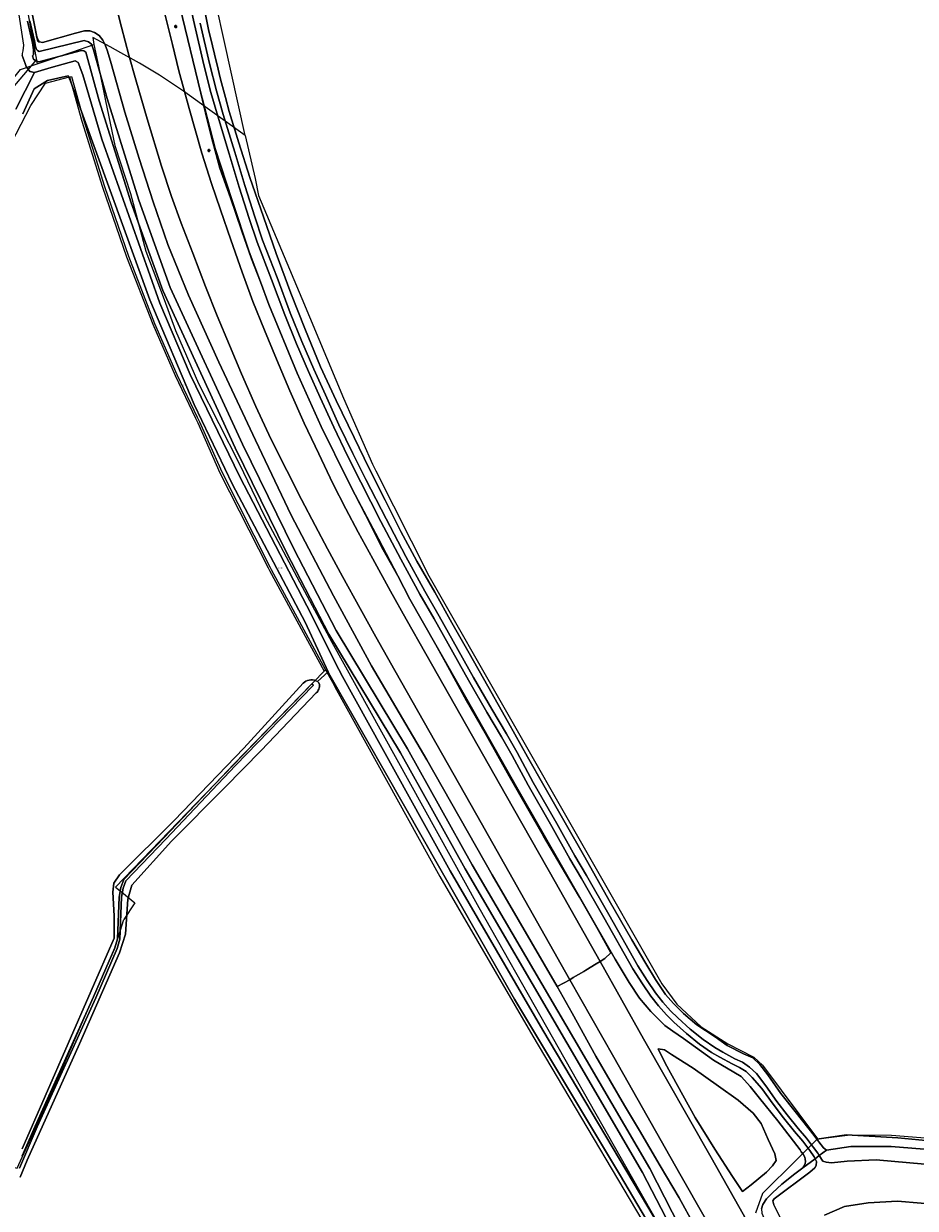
# Model space of a CAD drawing. Header units: metres. Extents: x 250001 to 257773, y 598992 to 609118.
# Tile 13 of 256: x 251328 to 251558, y 600204 to 600510. Entities that reach past the tile are written whole.
import ezdxf
from ezdxf.enums import TextEntityAlignment as Align
from ezdxf.lldxf.tags import DXFTag

# ---------------------------------------------------------------- set-up
doc = ezdxf.new("R2010")
doc.units = ezdxf.units.M
for name, color, linetype, lineweight in [('B-WE-GR-BOUWLAND-GV', 252, 'Continuous', 13), ('B-WE-GR-GRAS-GV', 252, 'Continuous', 13), ('B-WE-GR-GROENVOORZIENING-GV', 252, 'Continuous', 18), ('B-WE-GR-STRUIK-GV', 252, 'Continuous', 13), ('B-WE-KG-GRENS_PERCEEL-G', 150, 'KG-PERCEEL', 18), ('B-WE-KG-GRENS_PERCEEL-S', 150, 'Continuous', 25), ('B-WE-KL-ET_LS_OV_LICHTMAST-S', 252, 'Continuous', 25), ('B-WE-KW-KUNSTWERK_DUIKER-G', 252, 'Continuous', 18), ('B-WE-OG-WATER-GV', 252, 'Continuous', 18), ('B-WE-OG-WATER_SLOOT-GV', 252, 'Continuous', 18), ('B-WE-VH-VERHARDING_GESLOTEN-GV', 252, 'Continuous', 18), ('X-XX-AL-REFERENTIE-G', 7, 'Continuous', 18)]:
    doc.layers.add(name, color=color, linetype=linetype, lineweight=lineweight)
doc.styles.add('NLCS-ISO', font='NLCS-ISO.ttf')
doc.styles.get("Standard").update_dxf_attribs({"font": 'NLCS-ISO.ttf'})
tags = doc.linetypes.add('KG-PERCEEL', pattern='A,5.5,-2,["P",Standard,S=1.8,R=0,X=-0.5,Y=-0.9],-2,5.5,-2,[5,NLCS.SHX,S=0.75,R=0,X=0,Y=0],-2', length=19).pattern_tags.tags
tags[6] = DXFTag(74, 10)

# ---------------------------------------------------------------- blocks, each defined once
blk = doc.blocks.new('SKG-PERCEELNUMMER-SO')
at = {"style": 'NLCS-ISO', "oblique": 10, "flags": 1}
blk.add_attdef('GEMEENTECODE', text='', height=1.8, dxfattribs=at).set_placement((0, 2.6), align=Align.MIDDLE_CENTER)
at = {"style": 'NLCS-ISO', "oblique": 10}
blk.add_attdef('SECTIE', text='', height=1.8, dxfattribs=at).set_placement((-0.5, 0), align=Align.MIDDLE_RIGHT)
blk.add_attdef('PERCEELNUMMER', text='', height=1.8, dxfattribs=at).set_placement((0.5, 0), align=Align.MIDDLE_LEFT)
blk = doc.blocks.new('BS2021-132-Xref-KAD-20210617')
at = {"layer": 'B-WE-KG-GRENS_PERCEEL-G', "flags": 128}
for points in [[(251384.873, 600481.371), (251372.076, 600539.579), (251368.922, 600553.899), (251352.591, 600638.774), (251339.944, 600701.059), (251339.402, 600726.685), (251327.063, 600793.76), (251326.463, 600797.321), (251326.835, 600809.987), (251329.658, 600813.191)], [(251293.277, 600734.708), (251296.179, 600718.896), (251308.159, 600653.482), (251318.338, 600576.507), (251320.045, 600563.549), (251323.51, 600541.809), (251325.81, 600529.051), (251331.087, 600499.948)], [(251384.873, 600481.371), (251375.12, 600488.391), (251368.915, 600492.907), (251362.711, 600497.027), (251357.598, 600500.062), (251352.782, 600502.8), (251350.028, 600504.317), (251345.51, 600506.759), (251345.79, 600504.939)], [(251331.087, 600499.948), (251340.298, 600503.075), (251345.79, 600504.939)], [(251345.79, 600504.939), (251346.963, 600499.31)], [(251234.705, 600380.737), (251277.618, 600424.873), (251282.338, 600431.277), (251291.248, 600441.135), (251301.1, 600455.864), (251318.937, 600487.732), (251322.689, 600493.283), (251326.816, 600498.498), (251331.087, 600499.948)], [(251346.963, 600499.31), (251348.82, 600490.396), (251351.175, 600478.803), (251355.229, 600466.436), (251359.178, 600451.544), (251363.957, 600438.974), (251366.886, 600431.026), (251372.851, 600417.338), (251383.353, 600396.585)], [(251293.527, 600429.816), (251297.781, 600435.187), (251304.467, 600445.225), (251310.985, 600455.29), (251320.577, 600472.206), (251329.477, 600489.146), (251333.246, 600494.902), (251339.481, 600496.54)], [(251339.481, 600496.54), (251339.965, 600496.667)], [(251339.481, 600496.54), (251342.661, 600485.124), (251348.025, 600468.083), (251354.247, 600450.048), (251361.016, 600432.635), (251366.791, 600419.368), (251372.054, 600408.305), (251372.63, 600407.162), (251378.386, 600394.242), (251390.823, 600369.638), (251391.2, 600368.943), (251405.342, 600342.908)], [(251339.965, 600496.667), (251343.145, 600485.251), (251348.497, 600468.249), (251354.72, 600450.211), (251361.48, 600432.822), (251367.237, 600419.596), (251372.487, 600408.557), (251373.087, 600407.365)], [(251384.873, 600481.371), (251387.524, 600470.281)], [(251387.524, 600470.281), (251388.305, 600465.875), (251399.524, 600439.241), (251410.355, 600413.529), (251417.783, 600396.451)], [(251373.087, 600407.365), (251378.842, 600394.447), (251391.262, 600369.878), (251391.64, 600369.181)], [(251383.353, 600396.585), (251389.877, 600382.984), (251399.603, 600364.696), (251407.288, 600350.455)], [(251417.783, 600396.451), (251418.66, 600394.718)], [(251418.66, 600394.718), (251432.384, 600367.596), (251492.675, 600262.06)], [(251391.64, 600369.181), (251405.707, 600343.284)], [(251407.288, 600350.455), (251420.143, 600327.235), (251445.292, 600281.808)], [(251351.404, 600287.127), (251367.462, 600303.844), (251386.531, 600323.509), (251405.342, 600342.908)], [(251405.342, 600342.908), (251405.707, 600343.284)], [(251405.707, 600343.284), (251407.455, 600340.067), (251408.113, 600338.878), (251435.258, 600289.868), (251459.24, 600248.599), (251495.429, 600187.755)], [(251351.404, 600287.127), (251353.022, 600285.795), (251356.364, 600283.046), (251353.553, 600278.742)], [(251445.292, 600281.808), (251497.822, 600189.278)], [(251236.458, 600234.678), (251296.142, 600221.289), (251325.972, 600214.492), (251335.683, 600235.778), (251341.965, 600250.326), (251351.071, 600271.071), (251353.553, 600278.742)], [(251492.675, 600262.06), (251496.495, 600256.858), (251502.834, 600250.997), (251509.664, 600246.616), (251516.418, 600243.147), (251518.676, 600241.079), (251532.888, 600222.022)], [(251532.888, 600222.022), (251535.137, 600222.3), (251541.292, 600223.06), (251552.028, 600223.024), (251566.07, 600221.879), (251589.423, 600219.442), (251605.445, 600216.859), (251625.628, 600212.72), (251635.445, 600211.123), (251645.223, 600211.961), (251659.177, 600214.629), (251673.243, 600218.141), (251686.104, 600222.647), (251690.623, 600224.773)], [(251532.888, 600222.022), (251527.502, 600216.712), (251518.666, 600207.876), (251516.847, 600202.796)]]:
    blk.add_lwpolyline(points, dxfattribs=at)
at = {"layer": 'B-WE-KG-GRENS_PERCEEL-S', "xscale": 0.2, "yscale": 0.2, "zscale": 0.2}
for p, values in [((251368.265, 600416.825), {'PERCEELNUMMER': '108', 'SECTIE': 'N'}), ((251393.825, 600369.625), {'PERCEELNUMMER': '107', 'SECTIE': 'N'})]:
    blk.add_blockref('SKG-PERCEELNUMMER-SO', p, dxfattribs=at).add_auto_attribs(values)
blk = doc.blocks.new('SKL-ET_OV_LICHTMAST-SO')
at = {"color": 0, "linetype": 'ByBlock', "lineweight": 18}
for points in [[(-1.2, 0), (-2, 0)], [(-1.4, 1.4), (-0.9, 0.9)], [(0, 2), (0, 1.2)], [(0.9, 0.9), (1.4, 1.4)], [(2, 0), (1.2, 0)], [(-1.4, -1.4), (-0.9, -0.9)], [(0, -1.2), (0, -2)], [(0.9, -0.9), (1.4, -1.4)]]:
    blk.add_lwpolyline(points, dxfattribs=at)
blk.add_circle((0, 0), 1, dxfattribs=at)
blk = doc.blocks.new('BS2021-132-Xref-BGT-GRIJS-20210617-aangepast')
at = {"layer": 'B-WE-GR-BOUWLAND-GV', "flags": 128}
for points in [[(251374.101, 600515.287), (251375.456, 600508.838), (251376.473, 600504.578), (251377.477, 600500.27), (251377.541, 600500), (251378.502, 600495.973), (251379.807, 600491.256), (251380.778, 600487.598), (251383.262, 600479.495), (251386.118, 600470.578), (251389.602, 600460.404), (251392.89, 600450.896), (251396.709, 600440.627), (251400.299, 600431.493), (251404.347, 600421.62), (251408.438, 600412.897), (251413.076, 600403.307), (251416.948, 600395.361), (251421.105, 600387.127), (251425.157, 600379.068), (251429.326, 600371.376), (251433.921, 600363.314), (251438.331, 600355.421), (251442.845, 600347.598), (251447.649, 600339.088), (251452.964, 600329.549), (251457.863, 600320.802), (251462.146, 600313.39), (251467.645, 600303.739), (251472.751, 600294.845), (251479.053, 600283.673), (251484.861, 600273.47), (251488.486, 600267.382), (251490.98, 600263.235), (251493.583, 600259.378), (251495.694, 600257.018), (251498.201, 600254.43), (251501.698, 600251.484), (251506.413, 600248.364), (251509.527, 600246.135), (251513.722, 600244.041), (251516.147, 600242.952), (251517.963, 600241.267), (251520.03, 600238.6), (251523.439, 600233.754), (251527.415, 600228.669), (251531.989, 600222.853), (251532.711, 600221.941), (251540.36, 600223.109), (251553.663, 600222.258), (251571.755, 600220.555)], [(251327.238, 600219.464), (251351.051, 600273.902), (251351.051, 600279.723), (251350.717, 600285.833), (251350.918, 600288.124), (251352.44, 600290.241), (251366.529, 600304.33), (251384.521, 600323.049), (251399.915, 600339.796), (251400.23, 600340.074), (251400.594, 600340.313), (251401, 600340.501), (251401.438, 600340.627), (251401.893, 600340.687), (251402.348, 600340.677), (251402.789, 600340.599), (251403.203, 600340.462), (251403.578, 600340.274), (251406.367, 600342.747), (251400.43, 600355.584), (251381.587, 600391.214), (251371.674, 600411.892), (251360.28, 600438.921), (251339.737, 600495.461), (251339.118, 600496.832), (251333.764, 600495.598), (251330.325, 600493.481), (251327.414, 600486.999)]]:
    blk.add_lwpolyline(points, dxfattribs=at)
at = {"layer": 'B-WE-GR-GRAS-GV', "flags": 128}
for points in [[(251330.518, 600509.497), (251331.007, 600506.729), (251331.319, 600505.825), (251331.535, 600505.632), (251331.689, 600505.604), (251331.654, 600505.621), (251331.366, 600506.014), (251331.033, 600506.911)], [(251388.857, 600443.598), (251385.956, 600451.299), (251381.438, 600464.863), (251377.123, 600478.063), (251373.735, 600491.038), (251373.42, 600492.339), (251374.956, 600485.792), (251376.499, 600479.64), (251378.358, 600472.987), (251381.105, 600465.303), (251384.071, 600456.666), (251386.553, 600449.524)], [(251413.381, 600388.557), (251416.019, 600383.321), (251420.619, 600374.29), (251424.347, 600367.568), (251419.347, 600377.138)], [(251434.238, 600349.711), (251436.81, 600345.093), (251442.159, 600335.304), (251447.314, 600326.277), (251453.132, 600315.748), (251457.982, 600307.302), (251462.042, 600300.243), (251466.637, 600292.548), (251471.35, 600284.546), (251475.836, 600276.647), (251479.406, 600270.159), (251479.567, 600270.248), (251455.028, 600313.062), (251442.229, 600335.687)]]:
    blk.add_lwpolyline(points, close=True, dxfattribs=at)
blk.add_lwpolyline([(251494.555, 600191.187), (251481.73, 600212.872), (251454.516, 600258.131), (251406.756, 600341.906), (251406.367, 600342.747), (251403.578, 600340.274), (251403.971, 600339.908), (251404.122, 600339.496), (251404.118, 600339.199), (251404.084, 600338.9), (251404.02, 600338.603), (251403.926, 600338.314), (251403.803, 600338.037), (251403.654, 600337.775), (251403.482, 600337.533), (251403.291, 600337.313), (251389.04, 600322.43), (251379.63, 600312.9), (251365.855, 600298.997), (251355.552, 600287.602), (251354.544, 600284.019), (251353.987, 600274.924), (251352.443, 600270.133), (251342.058, 600246.592), (251328.56, 600216.548), (251326.74, 600212.12)], dxfattribs=at)
at = {"layer": 'B-WE-GR-GROENVOORZIENING-GV', "flags": 128}
for points in [[(251571.755, 600220.555), (251553.663, 600222.258), (251540.36, 600223.109), (251532.711, 600221.941), (251533.264, 600221.241), (251534.445, 600219.698), (251535.213, 600219.129), (251541.471, 600220.059), (251551.901, 600220.024), (251565.792, 600218.892)], [(251364.065, 600513.169), (251366.074, 600504.919), (251367.782, 600498.121), (251370.423, 600488.362), (251373.726, 600476.804), (251376.229, 600469.038), (251378.5, 600462.193), (251381.211, 600454.449), (251384.112, 600446.087), (251386.893, 600438.487), (251389.888, 600431.068), (251393.005, 600423.565), (251396.419, 600415.36), (251400.19, 600407.055), (251403.947, 600399.075), (251407.595, 600391.482), (251410.938, 600384.906), (251414.157, 600378.888), (251417.874, 600371.955), (251422.516, 600363.578), (251426.553, 600356.375), (251431.582, 600347.394), (251452.507, 600310.574), (251465.066, 600288.478), (251476.653, 600267.913), (251477.874, 600268.67), (251479.406, 600270.159), (251475.836, 600276.647), (251471.35, 600284.546), (251466.637, 600292.548), (251462.042, 600300.243), (251457.982, 600307.302), (251453.132, 600315.748), (251447.314, 600326.277), (251442.159, 600335.304), (251436.81, 600345.093), (251434.238, 600349.711), (251427.481, 600361.57), (251424.347, 600367.568), (251420.619, 600374.29), (251416.019, 600383.321), (251413.381, 600388.557), (251411.54, 600392.081), (251404.558, 600406.155), (251398.307, 600419.945), (251391.058, 600437.756), (251388.857, 600443.598), (251386.553, 600449.524), (251384.071, 600456.666), (251381.105, 600465.303), (251378.358, 600472.987), (251376.499, 600479.64), (251374.956, 600485.792), (251373.42, 600492.339), (251367.999, 600514.736)], [(251327.663, 600523.928), (251330.513, 600509.523), (251330.518, 600509.497), (251331.033, 600506.911), (251331.366, 600506.014), (251331.654, 600505.621), (251331.689, 600505.604), (251332.508, 600505.453), (251341.012, 600507.852), (251343.369, 600508.422), (251344.722, 600508.432), (251345.957, 600508.05), (251347.107, 600507.276), (251348.108, 600506.014), (251348.715, 600504.835), (251349.309, 600503.189), (251350.218, 600500), (251353.794, 600487.452), (251357.491, 600475.5), (251361.141, 600464.245), (251364.942, 600453.201), (251370.259, 600440.132), (251378.06, 600422.817), (251387.567, 600402.647), (251396.801, 600383.221), (251407.776, 600362.401), (251417.526, 600344.329), (251431.837, 600319.981), (251448.773, 600290.299), (251465.608, 600261.379), (251468.88, 600263.168), (251457.203, 600283.737), (251444.771, 600305.678), (251423.567, 600343.124), (251418.707, 600351.835), (251414.601, 600359.154), (251410.042, 600367.408), (251406.183, 600374.548), (251402.983, 600380.595), (251399.485, 600387.35), (251395.665, 600394.823), (251391.564, 600402.975), (251387.669, 600411.39), (251383.955, 600419.782), (251380.81, 600427.209), (251377.667, 600434.823), (251374.653, 600442.394), (251371.346, 600450.996), (251368.359, 600458.769), (251365.862, 600465.677), (251363.298, 600473.461), (251359.55, 600485.682), (251356.593, 600495.821), (251354.814, 600502.19), (251352.925, 600509.433), (251351.019, 600516.993)], [(251325.593, 600488.205), (251330.38, 600497.707), (251329.198, 600497.958), (251328.268, 600499.204), (251327.991, 600500), (251327.264, 600502.063)], [(251327.414, 600486.999), (251330.325, 600493.481), (251333.764, 600495.598), (251339.118, 600496.832), (251339.737, 600495.461), (251360.28, 600438.921), (251371.674, 600411.892), (251381.587, 600391.214), (251400.43, 600355.584), (251406.367, 600342.747), (251406.756, 600341.906), (251454.516, 600258.131), (251481.73, 600212.872), (251494.555, 600191.187)], [(251496.043, 600192.592), (251461.826, 600250.119), (251437.867, 600291.349), (251410.085, 600341.51), (251409.096, 600343.375), (251400.847, 600359.863), (251383.492, 600393.125), (251370.666, 600419.659), (251362.863, 600438.03), (251347.83, 600480.497), (251342.948, 600497.121), (251341.71, 600500.297), (251340.902, 600500.734), (251334.738, 600499.004), (251330.38, 600497.707), (251325.593, 600488.205)], [(251518.384, 600203.939), (251518.792, 600205.064), (251519.681, 600206.493), (251521.268, 600208.084), (251523.669, 600210.308), (251527.034, 600212.981), (251529.083, 600214.503), (251529.416, 600215.089), (251529.681, 600215.698), (251529.769, 600216.185), (251529.734, 600216.786), (251529.618, 600217.255), (251529.159, 600218.029), (251528.699, 600218.69), (251528.379, 600219.148), (251522.665, 600226.663), (251517.93, 600232.524), (251515.509, 600235.521), (251513.989, 600237.197), (251513.115, 600238.162), (251506.029, 600242.4), (251498.229, 600247.936), (251495.511, 600249.864), (251493.396, 600251.365), (251489.969, 600254.748), (251489.8, 600254.944), (251486.83, 600258.39), (251484.145, 600262.438), (251480.591, 600268.462), (251479.567, 600270.248), (251479.406, 600270.159), (251477.874, 600268.67), (251476.653, 600267.913), (251487.922, 600247.915), (251505.375, 600217.208), (251518.568, 600193.896)], [(251510.917, 600189.138), (251497.28, 600213.016), (251480.261, 600243.119), (251468.88, 600263.168), (251465.608, 600261.379), (251469.435, 600254.489), (251475.569, 600243.366), (251483.016, 600230.685), (251486.854, 600224.175), (251492.209, 600215.038), (251497.121, 600206.744), (251501.026, 600199.708)]]:
    blk.add_lwpolyline(points, dxfattribs=at)
blk.add_lwpolyline([(251501.226, 600227.577), (251493.46, 600241.624), (251491.66, 600245.273), (251493.355, 600245.043), (251495.111, 600243.857), (251500.773, 600240.266), (251507.274, 600235.663), (251512.334, 600232.024), (251516.281, 600228.661), (251518.329, 600225.967), (251520.133, 600221.896), (251521.872, 600218.152), (251522.176, 600216.419), (251521.277, 600215.059), (251519.673, 600213.386), (251515.749, 600210.181), (251513.498, 600208.451), (251510.872, 600212.257), (251506.301, 600219.385)], close=True, dxfattribs=at)
at = {"layer": 'B-WE-GR-STRUIK-GV', "flags": 128}
blk.add_lwpolyline([(251510.872, 600212.257), (251513.498, 600208.451), (251515.749, 600210.181), (251519.673, 600213.386), (251521.277, 600215.059), (251522.176, 600216.419), (251521.872, 600218.152), (251520.133, 600221.896), (251518.329, 600225.967), (251516.281, 600228.661), (251512.334, 600232.024), (251507.274, 600235.663), (251500.773, 600240.266), (251495.111, 600243.857), (251493.355, 600245.043), (251491.66, 600245.273), (251493.46, 600241.624), (251501.226, 600227.577), (251506.301, 600219.385)], close=True, dxfattribs=at)
at = {"layer": 'B-WE-KW-KUNSTWERK_DUIKER-G', "flags": 128}
blk.add_lwpolyline([(251322.408, 600490.852), (251331.014, 600501.066)], dxfattribs=at)
at = {"layer": 'B-WE-OG-WATER-GV', "flags": 128}
for points in [[(251534.723, 600202.308), (251539.829, 600204.538), (251545.991, 600205.459), (251553.543, 600205.951), (251559.695, 600205.423), (251584.002, 600202.869)], [(251560.655, 600215.481), (251548.026, 600216.565), (251540.558, 600216.269), (251536.513, 600215.842), (251535.144, 600215.969), (251534.274, 600216.282), (251533.357, 600217.729), (251532.25, 600216.893), (251532.594, 600216.161), (251532.53, 600215.165), (251532.155, 600214.544), (251530.908, 600213.427), (251521.685, 600206.538), (251521.311, 600206.041), (251521.62, 600204.983), (251523.313, 600201.561)], [(251370.027, 600518.14), (251371.78, 600510.136), (251374.222, 600499.635), (251376.027, 600492.541), (251377.788, 600486.399), (251380.762, 600476.644), (251383.334, 600468.064), (251385.936, 600459.943), (251387.972, 600453.848), (251391.727, 600444.206), (251395.141, 600435.004), (251398.205, 600427.591), (251401.271, 600420.355), (251404.329, 600413.716), (251407.789, 600406.014), (251411.389, 600398.561), (251414.792, 600391.772), (251419.987, 600381.634), (251425.159, 600371.89), (251430.049, 600362.874), (251433.726, 600356.43), (251437.393, 600349.954), (251442.661, 600340.583), (251447.39, 600332.349), (251451.139, 600325.996), (251453.913, 600321.135), (251458.095, 600313.459), (251464.22, 600302.81), (251468.851, 600294.405), (251471.891, 600289.35), (251477.622, 600279.264), (251485.146, 600266.018), (251487.607, 600262.133), (251489.792, 600258.904), (251491.749, 600256.399), (251493.819, 600254.126), (251495.736, 600252.227), (251498.972, 600249.251), (251502.389, 600246.548), (251505.51, 600244.374), (251507.638, 600243.139), (251510.849, 600241.386), (251512.744, 600240.505), (251514.405, 600239.405), (251515.953, 600237.92), (251518.523, 600235.005), (251521.41, 600230.997), (251524.101, 600227.497), (251526.921, 600223.959), (251529.092, 600221.439), (251530.868, 600219.059), (251532.025, 600217.372), (251532.25, 600216.893), (251533.357, 600217.729), (251532.993, 600218.304), (251531.894, 600219.83), (251530.018, 600222.203), (251527.845, 600224.725), (251525.046, 600228.236), (251522.373, 600231.714), (251519.489, 600235.716), (251517.094, 600238.905), (251515.346, 600240.581), (251513.478, 600241.818), (251511.525, 600242.726), (251508.374, 600244.446), (251506.316, 600245.64), (251503.283, 600247.753), (251499.946, 600250.392), (251496.772, 600253.312), (251494.901, 600255.165), (251492.896, 600257.367), (251491.005, 600259.787), (251488.862, 600262.955), (251486.432, 600266.79), (251478.926, 600280.005), (251473.186, 600290.107), (251470.151, 600295.154), (251465.527, 600303.546), (251459.404, 600314.192), (251455.223, 600321.865), (251452.437, 600326.749), (251448.687, 600333.104), (251443.965, 600341.324), (251438.699, 600350.692), (251435.03, 600357.171), (251431.36, 600363.603), (251426.481, 600372.599), (251421.317, 600382.327), (251416.13, 600392.45), (251412.735, 600399.223), (251409.149, 600406.648), (251405.694, 600414.337), (251402.643, 600420.962), (251399.589, 600428.17), (251396.538, 600435.552), (251393.13, 600444.739), (251389.383, 600454.359), (251387.362, 600460.41), (251384.767, 600468.508), (251382.198, 600477.078), (251379.227, 600486.824), (251377.475, 600492.933), (251375.679, 600499.99), (251373.244, 600510.466)], [(251499.118, 600195.689), (251489.512, 600214.375), (251469.918, 600247.954), (251443.627, 600292.87), (251426.887, 600322.834), (251408.407, 600353.486), (251397.437, 600374.54), (251384.176, 600401.571), (251365.53, 600442.117), (251357.425, 600464.658), (251349.203, 600490.933), (251345.682, 600503.51), (251345.154, 600505.055), (251344.346, 600505.617), (251343.289, 600505.93), (251331.623, 600503.096), (251331.23, 600503.349), (251330.953, 600503.622), (251330.775, 600504.145), (251330.6, 600504.849), (251330.576, 600504.965), (251330.385, 600505.892), (251329.187, 600511.074)], [(251328.6, 600510.949), (251329.808, 600505.727), (251329.953, 600504.812), (251329.961, 600504.764), (251330.072, 600504.038), (251330.195, 600503.517), (251330.122, 600502.295), (251329.903, 600502.037), (251330.15, 600501.166), (251330.771, 600500.667), (251331.58, 600500.478), (251342.599, 600503.38), (251343.221, 600503.255), (251343.656, 600502.943), (251347.186, 600490.336), (251355.43, 600463.988), (251363.581, 600441.32), (251382.276, 600400.669), (251395.56, 600373.59), (251406.572, 600352.456), (251425.068, 600321.778), (251441.801, 600291.826), (251468.102, 600246.892), (251487.666, 600213.364), (251497.265, 600194.693)], [(251326.505, 600214.475), (251331.096, 600225.094), (251346.245, 600258.501), (251351.779, 600271.232), (251352.475, 600273.655), (251352.898, 600284.481), (251353.344, 600286.843), (251354.037, 600288.769), (251364.353, 600299.486), (251382.423, 600318.506), (251402.492, 600339.197), (251402.469, 600339.378), (251402.299, 600339.565), (251402.068, 600339.608), (251381.998, 600318.915), (251363.927, 600299.894), (251353.525, 600289.087), (251352.773, 600286.999), (251352.31, 600284.547), (251351.888, 600273.75), (251351.223, 600271.432), (251345.706, 600258.741), (251330.557, 600225.333), (251327.247, 600217.677)]]:
    blk.add_lwpolyline(points, dxfattribs=at)
at = {"layer": 'B-WE-OG-WATER_SLOOT-GV', "flags": 128}
for points in [[(251367.999, 600514.736), (251373.42, 600492.339), (251373.735, 600491.038), (251377.123, 600478.063), (251381.438, 600464.863), (251385.956, 600451.299), (251388.857, 600443.598), (251391.058, 600437.756), (251398.307, 600419.945), (251404.558, 600406.155), (251411.54, 600392.081), (251413.381, 600388.557), (251419.347, 600377.138), (251424.347, 600367.568), (251427.481, 600361.57), (251434.238, 600349.711), (251442.229, 600335.687), (251455.028, 600313.062), (251479.567, 600270.248), (251480.591, 600268.462), (251484.145, 600262.438), (251486.83, 600258.39), (251489.8, 600254.944), (251489.969, 600254.748), (251493.396, 600251.365), (251495.511, 600249.864), (251498.229, 600247.936), (251506.029, 600242.4), (251513.115, 600238.162), (251513.989, 600237.197), (251515.509, 600235.521), (251517.93, 600232.524), (251522.665, 600226.663), (251528.379, 600219.148), (251528.699, 600218.69), (251529.159, 600218.029), (251529.618, 600217.255), (251529.734, 600216.786), (251529.769, 600216.185), (251529.681, 600215.698), (251529.416, 600215.089), (251529.083, 600214.503), (251532.25, 600216.893), (251532.025, 600217.372), (251530.868, 600219.059), (251529.092, 600221.439), (251526.921, 600223.959), (251524.101, 600227.497), (251521.41, 600230.997), (251518.523, 600235.005), (251515.953, 600237.92), (251514.405, 600239.405), (251512.744, 600240.505), (251510.849, 600241.386), (251507.638, 600243.139), (251505.51, 600244.374), (251502.389, 600246.548), (251498.972, 600249.251), (251495.736, 600252.227), (251493.819, 600254.126), (251491.749, 600256.399), (251489.792, 600258.904), (251487.607, 600262.133), (251485.146, 600266.018), (251477.622, 600279.264), (251471.891, 600289.35), (251468.851, 600294.405), (251464.22, 600302.81), (251458.095, 600313.459), (251453.913, 600321.135), (251451.139, 600325.996), (251447.39, 600332.349), (251442.661, 600340.583), (251437.393, 600349.954), (251433.726, 600356.43), (251430.049, 600362.874), (251425.159, 600371.89), (251419.987, 600381.634), (251414.792, 600391.772), (251411.389, 600398.561), (251407.789, 600406.014), (251404.329, 600413.716), (251401.271, 600420.355), (251398.205, 600427.591), (251395.141, 600435.004), (251391.727, 600444.206), (251387.972, 600453.848), (251385.936, 600459.943), (251383.334, 600468.064), (251380.762, 600476.644), (251377.788, 600486.399), (251376.027, 600492.541), (251374.222, 600499.635), (251371.78, 600510.136), (251370.027, 600518.14)], [(251373.244, 600510.466), (251375.679, 600499.99), (251377.475, 600492.933), (251379.227, 600486.824), (251382.198, 600477.078), (251384.767, 600468.508), (251387.362, 600460.41), (251389.383, 600454.359), (251393.13, 600444.739), (251396.538, 600435.552), (251399.589, 600428.17), (251402.643, 600420.962), (251405.694, 600414.337), (251409.149, 600406.648), (251412.735, 600399.223), (251416.13, 600392.45), (251421.317, 600382.327), (251426.481, 600372.599), (251431.36, 600363.603), (251435.03, 600357.171), (251438.699, 600350.692), (251443.965, 600341.324), (251448.687, 600333.104), (251452.437, 600326.749), (251455.223, 600321.865), (251459.404, 600314.192), (251465.527, 600303.546), (251470.151, 600295.154), (251473.186, 600290.107), (251478.926, 600280.005), (251486.432, 600266.79), (251488.862, 600262.955), (251491.005, 600259.787), (251492.896, 600257.367), (251494.901, 600255.165), (251496.772, 600253.312), (251499.946, 600250.392), (251503.283, 600247.753), (251506.316, 600245.64), (251508.374, 600244.446), (251511.525, 600242.726), (251513.478, 600241.818), (251515.346, 600240.581), (251517.094, 600238.905), (251519.489, 600235.716), (251522.373, 600231.714), (251525.046, 600228.236), (251527.845, 600224.725), (251530.018, 600222.203), (251531.894, 600219.83), (251532.993, 600218.304), (251533.357, 600217.729), (251535.213, 600219.129), (251534.445, 600219.698), (251533.264, 600221.241), (251532.711, 600221.941), (251531.989, 600222.853), (251527.415, 600228.669), (251523.439, 600233.754), (251520.03, 600238.6), (251517.963, 600241.267), (251516.147, 600242.952), (251513.722, 600244.041), (251509.527, 600246.135), (251506.413, 600248.364), (251501.698, 600251.484), (251498.201, 600254.43), (251495.694, 600257.018), (251493.583, 600259.378), (251490.98, 600263.235), (251488.486, 600267.382), (251484.861, 600273.47), (251479.053, 600283.673), (251472.751, 600294.845), (251467.645, 600303.739), (251462.146, 600313.39), (251457.863, 600320.802), (251452.964, 600329.549), (251447.649, 600339.088), (251442.845, 600347.598), (251438.331, 600355.421), (251433.921, 600363.314), (251429.326, 600371.376), (251425.157, 600379.068), (251421.105, 600387.127), (251416.948, 600395.361), (251413.076, 600403.307), (251408.438, 600412.897), (251404.347, 600421.62), (251400.299, 600431.493), (251396.709, 600440.627), (251392.89, 600450.896), (251389.602, 600460.404), (251386.118, 600470.578), (251383.262, 600479.495), (251380.778, 600487.598), (251379.807, 600491.256), (251378.502, 600495.973), (251377.541, 600500), (251377.477, 600500.27), (251376.473, 600504.578), (251375.456, 600508.838), (251374.101, 600515.287)], [(251565.792, 600218.892), (251551.901, 600220.024), (251541.471, 600220.059), (251535.213, 600219.129), (251533.357, 600217.729), (251534.274, 600216.282), (251535.144, 600215.969), (251536.513, 600215.842), (251540.558, 600216.269), (251548.026, 600216.565), (251560.655, 600215.481)], [(251323.666, 600530.044), (251327.591, 600504.731), (251327.379, 600503.262), (251327.274, 600502.561), (251327.264, 600502.063), (251327.991, 600500), (251328.268, 600499.204), (251329.198, 600497.958), (251330.38, 600497.707), (251334.738, 600499.004), (251340.902, 600500.734), (251341.71, 600500.297), (251342.948, 600497.121), (251347.83, 600480.497), (251362.863, 600438.03), (251370.666, 600419.659), (251383.492, 600393.125), (251400.847, 600359.863), (251409.096, 600343.375), (251410.085, 600341.51), (251437.867, 600291.349), (251461.826, 600250.119), (251496.043, 600192.592)], [(251497.265, 600194.693), (251487.666, 600213.364), (251468.102, 600246.892), (251441.801, 600291.826), (251425.068, 600321.778), (251406.572, 600352.456), (251395.56, 600373.59), (251382.276, 600400.669), (251363.581, 600441.32), (251355.43, 600463.988), (251347.186, 600490.336), (251343.656, 600502.943), (251343.221, 600503.255), (251342.599, 600503.38), (251331.58, 600500.478), (251330.771, 600500.667), (251330.15, 600501.166), (251329.903, 600502.037), (251330.122, 600502.295), (251330.195, 600503.517), (251330.072, 600504.038), (251329.961, 600504.764), (251329.953, 600504.812), (251329.808, 600505.727), (251328.6, 600510.949)], [(251329.187, 600511.074), (251330.385, 600505.892), (251330.576, 600504.965), (251330.6, 600504.849), (251330.775, 600504.145), (251330.953, 600503.622), (251331.23, 600503.349), (251331.623, 600503.096), (251343.289, 600505.93), (251344.346, 600505.617), (251345.154, 600505.055), (251345.682, 600503.51), (251349.203, 600490.933), (251357.425, 600464.658), (251365.53, 600442.117), (251384.176, 600401.571), (251397.437, 600374.54), (251408.407, 600353.486), (251426.887, 600322.834), (251443.627, 600292.87), (251469.918, 600247.954), (251489.512, 600214.375), (251499.118, 600195.689)], [(251501.026, 600199.708), (251497.121, 600206.744), (251492.209, 600215.038), (251486.854, 600224.175), (251483.016, 600230.685), (251475.569, 600243.366), (251469.435, 600254.489), (251465.608, 600261.379), (251448.773, 600290.299), (251431.837, 600319.981), (251417.526, 600344.329), (251407.776, 600362.401), (251396.801, 600383.221), (251387.567, 600402.647), (251378.06, 600422.817), (251370.259, 600440.132), (251364.942, 600453.201), (251361.141, 600464.245), (251357.491, 600475.5), (251353.794, 600487.452), (251350.218, 600500), (251349.309, 600503.189), (251348.715, 600504.835), (251348.108, 600506.014), (251347.107, 600507.276), (251345.957, 600508.05), (251344.722, 600508.432), (251343.369, 600508.422), (251341.012, 600507.852), (251332.508, 600505.453), (251331.689, 600505.604), (251331.535, 600505.632), (251331.319, 600505.825), (251331.007, 600506.729), (251330.518, 600509.497), (251330.513, 600509.523), (251327.663, 600523.928)], [(251326.74, 600212.12), (251328.56, 600216.548), (251342.058, 600246.592), (251352.443, 600270.133), (251353.987, 600274.924), (251354.544, 600284.019), (251355.552, 600287.602), (251365.855, 600298.997), (251379.63, 600312.9), (251389.04, 600322.43), (251403.291, 600337.313), (251403.482, 600337.533), (251403.654, 600337.775), (251403.803, 600338.037), (251403.926, 600338.314), (251404.02, 600338.603), (251404.084, 600338.9), (251404.118, 600339.199), (251404.122, 600339.496), (251403.971, 600339.908), (251403.578, 600340.274), (251403.203, 600340.462), (251402.789, 600340.599), (251402.348, 600340.677), (251401.893, 600340.687), (251401.438, 600340.627), (251401, 600340.501), (251400.594, 600340.313), (251400.23, 600340.074), (251399.915, 600339.796), (251384.521, 600323.049), (251366.529, 600304.33), (251352.44, 600290.241), (251350.918, 600288.124), (251350.717, 600285.833), (251351.051, 600279.723), (251351.051, 600273.902), (251327.238, 600219.464)], [(251327.247, 600217.677), (251330.557, 600225.333), (251345.706, 600258.741), (251351.223, 600271.432), (251351.888, 600273.75), (251352.31, 600284.547), (251352.773, 600286.999), (251353.525, 600289.087), (251363.927, 600299.894), (251381.998, 600318.915), (251402.068, 600339.608), (251402.299, 600339.565), (251402.469, 600339.378), (251402.492, 600339.197), (251382.423, 600318.506), (251364.353, 600299.486), (251354.037, 600288.769), (251353.344, 600286.843), (251352.898, 600284.481), (251352.475, 600273.655), (251351.779, 600271.232), (251346.245, 600258.501), (251331.096, 600225.094), (251326.505, 600214.475)], [(251584.002, 600202.869), (251559.695, 600205.423), (251553.543, 600205.951), (251545.991, 600205.459), (251539.829, 600204.538), (251534.723, 600202.308)]]:
    blk.add_lwpolyline(points, dxfattribs=at)
blk.add_lwpolyline([(251521.692, 600200.3), (251521.627, 600200.403), (251523.313, 600201.561), (251521.62, 600204.983), (251521.311, 600206.041), (251521.685, 600206.538), (251530.908, 600213.427), (251532.155, 600214.544), (251532.53, 600215.165), (251532.594, 600216.161), (251532.25, 600216.893), (251529.083, 600214.503), (251527.034, 600212.981), (251523.669, 600210.308), (251521.268, 600208.084), (251519.681, 600206.493), (251518.792, 600205.064), (251518.384, 600203.939), (251518.492, 600202.845), (251519.357, 600200.87), (251520.247, 600199.387), (251520.272, 600199.344), (251521.718, 600200.258)], close=True, dxfattribs=at)
at = {"layer": 'B-WE-VH-VERHARDING_GESLOTEN-GV', "flags": 128}
for points in [[(251351.019, 600516.993), (251352.925, 600509.433), (251354.814, 600502.19), (251356.593, 600495.821), (251359.55, 600485.682), (251363.298, 600473.461), (251365.862, 600465.677), (251368.359, 600458.769), (251371.346, 600450.996), (251374.653, 600442.394), (251377.667, 600434.823), (251380.81, 600427.209), (251383.955, 600419.782), (251387.669, 600411.39), (251391.564, 600402.975), (251395.665, 600394.823), (251399.485, 600387.35), (251402.983, 600380.595), (251406.183, 600374.548), (251410.042, 600367.408), (251414.601, 600359.154), (251418.707, 600351.835), (251423.567, 600343.124), (251444.771, 600305.678), (251457.203, 600283.737), (251468.88, 600263.168), (251469.727, 600263.752), (251472.485, 600265.329), (251472.942, 600265.614), (251475.675, 600267.306), (251476.653, 600267.913), (251465.066, 600288.478), (251452.507, 600310.574), (251431.582, 600347.394), (251426.553, 600356.375), (251422.516, 600363.578), (251417.874, 600371.955), (251414.157, 600378.888), (251410.938, 600384.906), (251407.595, 600391.482), (251403.947, 600399.075), (251400.19, 600407.055), (251396.419, 600415.36), (251393.005, 600423.565), (251389.888, 600431.068), (251386.893, 600438.487), (251384.112, 600446.087), (251381.211, 600454.449), (251378.5, 600462.193), (251376.229, 600469.038), (251373.726, 600476.804), (251370.423, 600488.362), (251367.782, 600498.121), (251366.074, 600504.919), (251364.065, 600513.169)], [(251518.568, 600193.896), (251505.375, 600217.208), (251487.922, 600247.915), (251476.653, 600267.913), (251475.675, 600267.306), (251472.942, 600265.614), (251472.485, 600265.329), (251469.727, 600263.752), (251468.88, 600263.168), (251480.261, 600243.119), (251497.28, 600213.016), (251510.917, 600189.138)]]:
    blk.add_lwpolyline(points, dxfattribs=at)
at = {"layer": 'B-WE-KL-ET_LS_OV_LICHTMAST-S', "xscale": 0.2, "yscale": 0.2, "zscale": 0.2}
for p in [(251366.917, 600509.592), (251375.515, 600477.518)]:
    blk.add_blockref('SKL-ET_OV_LICHTMAST-SO', p, dxfattribs=at)

msp = doc.modelspace()

# ---------------------------------------------------------------- block references
at = {"layer": 'X-XX-AL-REFERENTIE-G'}
for name in ['BS2021-132-Xref-BGT-GRIJS-20210617-aangepast', 'BS2021-132-Xref-KAD-20210617']:
    msp.add_blockref(name, (0, 0), dxfattribs=at)

doc.saveas('drawing.dxf')
